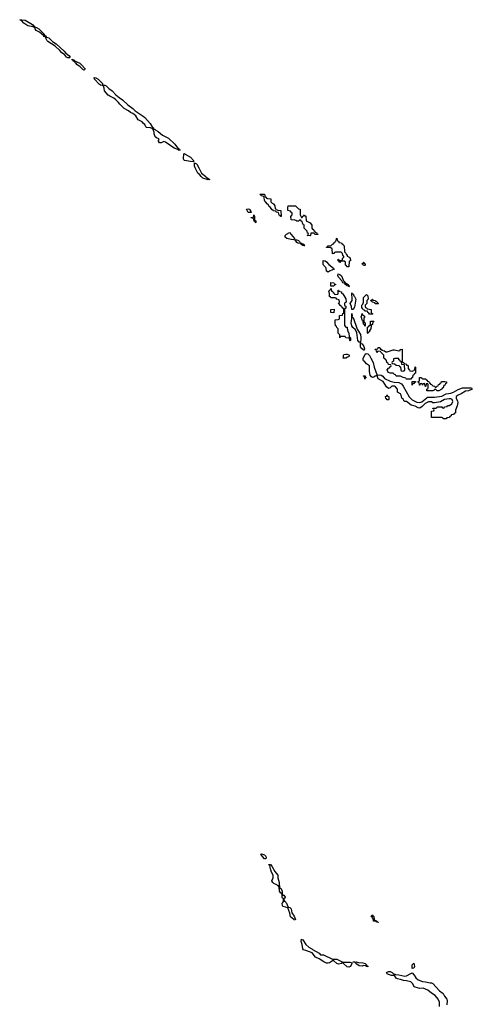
# Model space of a CAD drawing. Header units: inches. Extents: x 2547364 to 2752884, y 552026 to 708734.
# Tile 64 of 85: x 2688698 to 2694822, y 668619 to 681955. Entities that reach past the tile are written whole.
import ezdxf

# ---------------------------------------------------------------- set-up
doc = ezdxf.new("R2010")
doc.units = ezdxf.units.IN
doc.header["$MEASUREMENT"] = 0
for name, color, linetype in [('C6688', 7, 'Continuous'), ('C6696', 7, 'Continuous'), ('C6697', 7, 'Continuous'), ('C6698', 7, 'Continuous')]:
    doc.layers.add(name, color=color, linetype=linetype)

msp = doc.modelspace()

# ---------------------------------------------------------------- linework, layer by layer
at = {"layer": 'C6688', "color": 6}
for points in [[(2688892, 681852), (2688903, 681857), (2688925, 681850), (2688956, 681830), (2689020, 681770), (2689022, 681762), (2689030, 681759), (2689040, 681740), (2689050, 681735), (2689060, 681720), (2689090, 681708), (2689141, 681661), (2689190, 681630), (2689300, 681530), (2689323, 681503), (2689364, 681470), (2689380, 681450), (2689378, 681442), (2689370, 681438), (2689350, 681440), (2689330, 681450), (2689303, 681483), (2689266, 681506), (2689239, 681539), (2689176, 681596), (2689078, 681658), (2689068, 681668), (2689042, 681722), (2689030, 681727), (2689021, 681741), (2688965, 681785), (2688922, 681810), (2688906, 681830), (2688903, 681843), (2688880, 681860), (2688810, 681870), (2688755, 681910), (2688724, 681944), (2688698, 681950), (2688705, 681955), (2688725, 681955), (2688770, 681950), (2688872, 681890), (2688878, 681878), (2688893, 681870), (2688896, 681864)], [(2689570, 681270), (2689550, 681280), (2689516, 681316), (2689473, 681350), (2689464, 681364), (2689449, 681370), (2689443, 681383), (2689426, 681390), (2689422, 681402), (2689407, 681410), (2689410, 681422), (2689414, 681414), (2689433, 681410), (2689438, 681398), (2689510, 681365), (2689528, 681350), (2689584, 681290), (2689581, 681279)]]:
    msp.add_lwpolyline(points, close=True, dxfattribs=at)
msp.add_lwpolyline([(2690000, 680868), (2689973, 680894), (2689918, 680918), (2689893, 680933), (2689844, 680990), (2689842, 681030), (2689828, 681068), (2689815, 681065), (2689791, 681069), (2689778, 681078), (2689710, 681149), (2689706, 681174), (2689730, 681167), (2689759, 681150), (2689802, 681110), (2689817, 681090), (2689818, 681078), (2689830, 681070), (2689850, 681070), (2689870, 681061), (2689904, 681024), (2689950, 680990), (2689999, 680939), (2690000, 680937)], dxfattribs=at)
at = {"layer": 'C6696', "color": 6}
for points in [[(2692300, 670000), (2692307, 669990), (2692325, 669945), (2692335, 669935), (2692351, 669930), (2692370, 669911), (2692380, 669860), (2692410, 669811), (2692430, 669766), (2692410, 669758), (2692406, 669766), (2692363, 669803), (2692353, 669853), (2692324, 669924), (2692264, 669944), (2692253, 669953), (2692248, 669990), (2692258, 670000)], [(2694377, 668590), (2694378, 668650), (2694362, 668690), (2694318, 668738), (2694270, 668770), (2694221, 668810), (2694156, 668836), (2694110, 668832), (2694050, 668850), (2694037, 668857), (2694016, 668896), (2693990, 668923), (2693930, 668938), (2693890, 668940), (2693850, 668955), (2693810, 668963), (2693793, 668973), (2693770, 669009), (2693729, 669009), (2693690, 669021), (2693669, 669030), (2693662, 669050), (2693690, 669061), (2693710, 669061), (2693738, 669050), (2693750, 669038), (2693784, 669024), (2693830, 669018), (2693910, 669000), (2693930, 669005), (2693990, 669037), (2694010, 669043), (2694035, 669015), (2694058, 668978), (2694090, 668952), (2694150, 668929), (2694190, 668925), (2694250, 668910), (2694270, 668910), (2694290, 668899), (2694380, 668800), (2694427, 668767), (2694448, 668728), (2694479, 668690), (2694484, 668670), (2694476, 668610)]]:
    msp.add_lwpolyline(points, dxfattribs=at)
for points in [[(2693550, 669726), (2693526, 669730), (2693522, 669742), (2693487, 669747), (2693482, 669782), (2693470, 669786), (2693466, 669806), (2693449, 669810), (2693462, 669818), (2693466, 669830), (2693474, 669826), (2693474, 669814), (2693491, 669810), (2693493, 669773), (2693498, 669758), (2693512, 669752), (2693530, 669751), (2693534, 669734), (2693550, 669732)], [(2692930, 669231), (2692990, 669231), (2693070, 669191), (2693171, 669191), (2693186, 669186), (2693192, 669172), (2693185, 669150), (2693170, 669129), (2693150, 669121), (2693130, 669125), (2693078, 669170), (2693078, 669178), (2693070, 669186), (2693054, 669170), (2693010, 669161), (2692990, 669173), (2692950, 669209), (2692930, 669209), (2692890, 669179), (2692870, 669175), (2692850, 669175), (2692812, 669192), (2692750, 669237), (2692699, 669259), (2692656, 669316), (2692570, 669349), (2692537, 669357), (2692529, 669369), (2692521, 669430), (2692508, 669470), (2692510, 669502), (2692515, 669495), (2692530, 669491), (2692570, 669430), (2692610, 669393), (2692650, 669370), (2692660, 669360), (2692751, 669311), (2692770, 669291), (2692810, 669287)], [(2693410, 669128), (2693390, 669129), (2693378, 669138), (2693350, 669144), (2693330, 669137), (2693290, 669141), (2693244, 669170), (2693240, 669180), (2693230, 669189), (2693206, 669190), (2693250, 669195), (2693284, 669184), (2693341, 669181), (2693371, 669171), (2693394, 669150), (2693398, 669138), (2693410, 669134)], [(2694010, 669106), (2694007, 669130), (2694010, 669154), (2694030, 669174), (2694037, 669157), (2694041, 669130), (2694030, 669109)]]:
    msp.add_lwpolyline(points, close=True, dxfattribs=at)
at = {"layer": 'C6697', "color": 6}
for points in [[(2691093, 680000), (2691122, 679950), (2691157, 679877), (2691216, 679830), (2691221, 679821), (2691243, 679810), (2691243, 679803), (2691270, 679789), (2691250, 679784), (2691178, 679810), (2691155, 679830), (2691136, 679856), (2691110, 679875), (2691070, 679950), (2691064, 679970), (2691065, 680000)], [(2692258, 670000), (2692268, 670010), (2692268, 670030), (2692267, 670047), (2692255, 670055), (2692249, 670069), (2692249, 670109), (2692242, 670122), (2692230, 670122), (2692214, 670150), (2692209, 670209), (2692202, 670222), (2692190, 670222), (2692176, 670236), (2692137, 670257), (2692122, 670270), (2692109, 670289), (2692128, 670332), (2692127, 670367), (2692106, 670410), (2692098, 670438), (2692090, 670450), (2692082, 670502), (2692070, 670508), (2692070, 670512), (2692091, 670511), (2692110, 670492), (2692150, 670418), (2692192, 670370), (2692191, 670330), (2692211, 670270), (2692213, 670193), (2692230, 670191), (2692250, 670150), (2692251, 670111), (2692258, 670098), (2692270, 670098), (2692291, 670070), (2692285, 670055), (2692274, 670050), (2692278, 670018), (2692290, 670014), (2692300, 670000)]]:
    msp.add_lwpolyline(points, dxfattribs=at)
for points in [[(2692230, 679289), (2692222, 679302), (2692210, 679306), (2692202, 679342), (2692166, 679350), (2692162, 679362), (2692130, 679366), (2692129, 679369), (2692110, 679386), (2692083, 679423), (2692069, 679430), (2692066, 679446), (2692050, 679455), (2692026, 679486), (2692018, 679490), (2692009, 679511), (2692007, 679547), (2692002, 679562), (2691966, 679570), (2691962, 679582), (2691950, 679586), (2691947, 679593), (2692010, 679594), (2692018, 679558), (2692034, 679550), (2692038, 679538), (2692053, 679533), (2692094, 679530), (2692094, 679490), (2692112, 679472), (2692130, 679462), (2692150, 679432), (2692154, 679394), (2692174, 679390), (2692178, 679378), (2692190, 679374), (2692232, 679372), (2692234, 679290)], [(2691790, 679346), (2691769, 679391), (2691790, 679395), (2691810, 679390), (2691814, 679374), (2691822, 679370), (2691822, 679362), (2691830, 679354), (2691830, 679346)], [(2692510, 679274), (2692522, 679278), (2692527, 679293), (2692542, 679298), (2692550, 679314), (2692558, 679298), (2692570, 679294), (2692572, 679232), (2692630, 679202), (2692651, 679170), (2692653, 679133), (2692658, 679118), (2692673, 679113), (2692678, 679098), (2692693, 679093), (2692698, 679078), (2692713, 679073), (2692718, 679058), (2692734, 679050), (2692730, 679046), (2692690, 679046), (2692682, 679062), (2692650, 679066), (2692638, 679062), (2692634, 679030), (2692630, 679026), (2692586, 679030), (2692602, 679038), (2692606, 679050), (2692602, 679062), (2692590, 679066), (2692586, 679090), (2692546, 679130), (2692546, 679170), (2692542, 679182), (2692527, 679187), (2692522, 679222), (2692507, 679227), (2692502, 679242), (2692490, 679246), (2692470, 679226), (2692450, 679226), (2692436, 679236), (2692410, 679246), (2692390, 679238), (2692370, 679246), (2692366, 679290), (2692386, 679310), (2692386, 679330), (2692382, 679342), (2692366, 679350), (2692362, 679362), (2692328, 679370), (2692326, 679410), (2692330, 679434), (2692430, 679432), (2692470, 679392), (2692494, 679390), (2692494, 679310)], [(2691890, 679206), (2691882, 679222), (2691870, 679226), (2691862, 679262), (2691826, 679270), (2691830, 679274), (2691862, 679278), (2691868, 679312), (2691874, 679290), (2691874, 679250), (2691878, 679238), (2691894, 679230), (2691894, 679210)], [(2692405, 678975), (2692370, 678976), (2692313, 678993), (2692290, 679009), (2692289, 679030), (2692309, 679050), (2692350, 679071), (2692416, 678990), (2692417, 678983), (2692410, 678978)], [(2692518, 678918), (2692530, 678919), (2692545, 678910), (2692542, 678902), (2692550, 678889), (2692538, 678898), (2692530, 678895), (2692508, 678910), (2692502, 678922), (2692462, 678930), (2692450, 678939), (2692427, 678973), (2692450, 678974), (2692470, 678963), (2692486, 678950), (2692494, 678934), (2692511, 678930)], [(2693150, 678606), (2693126, 678610), (2693122, 678622), (2693106, 678630), (2693106, 678670), (2693090, 678686), (2693050, 678686), (2693038, 678682), (2693030, 678668), (2693022, 678682), (2693006, 678690), (2693006, 678710), (2693010, 678712), (2693018, 678698), (2693030, 678694), (2693062, 678698), (2693069, 678731), (2693082, 678738), (2693086, 678750), (2693070, 678766), (2693068, 678788), (2693048, 678808), (2692973, 678807), (2692958, 678802), (2692950, 678788), (2692930, 678786), (2692926, 678850), (2692910, 678866), (2692848, 678868), (2692850, 678874), (2692862, 678878), (2692870, 678894), (2692910, 678894), (2692930, 678914), (2692942, 678918), (2692948, 678932), (2692962, 678938), (2692970, 678954), (2692982, 678958), (2692986, 678990), (2692990, 678994), (2692998, 678958), (2693014, 678950), (2693018, 678938), (2693050, 678934), (2693058, 678918), (2693070, 678914), (2693071, 678911), (2693090, 678894), (2693092, 678812), (2693110, 678794), (2693117, 678777), (2693130, 678771), (2693131, 678751), (2693150, 678742), (2693154, 678734), (2693171, 678730), (2693174, 678690), (2693154, 678686)], [(2692870, 678534), (2692849, 678550), (2692845, 678590), (2692840, 678600), (2692810, 678629), (2692805, 678645), (2692802, 678678), (2692806, 678694), (2692830, 678690), (2692850, 678677), (2692879, 678639), (2692944, 678590), (2692951, 678570), (2692930, 678568), (2692890, 678547)], [(2693350, 678626), (2693342, 678642), (2693330, 678646), (2693330, 678652), (2693346, 678654), (2693348, 678670), (2693354, 678670), (2693358, 678658), (2693374, 678650), (2693374, 678630), (2693370, 678628)], [(2693150, 678339), (2693145, 678345), (2693127, 678350), (2693120, 678360), (2693103, 678370), (2693100, 678380), (2693070, 678390), (2693059, 678419), (2693010, 678470), (2693004, 678490), (2693007, 678513), (2693030, 678505), (2693050, 678485), (2693078, 678418), (2693090, 678410), (2693096, 678396), (2693141, 678370), (2693143, 678363), (2693157, 678350), (2693157, 678343)], [(2692970, 678234), (2693002, 678238), (2693006, 678250), (2693006, 678290), (2693010, 678294), (2693018, 678278), (2693032, 678272), (2693050, 678271), (2693051, 678251), (2693070, 678242), (2693110, 678174), (2693114, 678130), (2693098, 678122), (2693094, 678110), (2693094, 678090), (2693098, 678078), (2693110, 678074), (2693111, 678050), (2693098, 678042), (2693092, 678028), (2693092, 677812), (2693111, 677791), (2693131, 677790), (2693131, 677771), (2693144, 677724), (2693150, 677714), (2693154, 677654), (2693166, 677654), (2693172, 677648), (2693174, 677610), (2693170, 677606), (2693166, 677610), (2693162, 677642), (2693110, 677648), (2693102, 677662), (2693090, 677666), (2693050, 677666), (2693038, 677662), (2693030, 677648), (2693029, 677689), (2693009, 677711), (2693007, 677767), (2692990, 677786), (2692986, 677806), (2692970, 677808), (2692965, 677850), (2692968, 677890), (2693007, 677893), (2693022, 677898), (2693026, 677910), (2693026, 677950), (2693066, 677954), (2693070, 677974), (2693082, 677978), (2693086, 677990), (2693086, 678030), (2693082, 678042), (2693070, 678046), (2693062, 678062), (2693050, 678066), (2693042, 678082), (2693030, 678086), (2693026, 678106), (2693008, 678110), (2693022, 678118), (2693026, 678130), (2693022, 678162), (2692990, 678168), (2692982, 678182), (2692967, 678187), (2692908, 678188), (2692902, 678202), (2692890, 678206), (2692889, 678249), (2692882, 678270), (2692890, 678294), (2692902, 678298), (2692910, 678314), (2692914, 678310), (2692918, 678278), (2692933, 678273), (2692938, 678258), (2692953, 678253), (2692958, 678238)], [(2692950, 678346), (2692907, 678347), (2692910, 678394), (2692950, 678391), (2692954, 678374), (2692970, 678372), (2692970, 678366), (2692958, 678362)], [(2693202, 678242), (2693210, 678242), (2693217, 678217), (2693230, 678204), (2693245, 678170), (2693230, 678062), (2693210, 678029), (2693190, 678028), (2693186, 678070), (2693168, 678110), (2693198, 678150), (2693198, 678198), (2693190, 678226), (2693190, 678254), (2693191, 678251)], [(2693430, 677966), (2693422, 677982), (2693408, 677988), (2693406, 678006), (2693368, 678008), (2693362, 678022), (2693347, 678027), (2693342, 678042), (2693329, 678049), (2693329, 678090), (2693339, 678101), (2693349, 678130), (2693348, 678192), (2693390, 678234), (2693410, 678214), (2693414, 678170), (2693394, 678150), (2693394, 678110), (2693374, 678090), (2693374, 678070), (2693378, 678058), (2693394, 678050), (2693398, 678038), (2693452, 678032), (2693453, 677993), (2693458, 677978), (2693474, 677970), (2693470, 677966)], [(2693510, 678106), (2693502, 678122), (2693468, 678128), (2693462, 678142), (2693446, 678150), (2693462, 678158), (2693466, 678170), (2693472, 678172), (2693478, 678158), (2693513, 678153), (2693518, 678138), (2693533, 678133), (2693538, 678118), (2693552, 678110), (2693550, 678106)], [(2692950, 677986), (2692910, 677988), (2692910, 678032), (2692953, 678033)], [(2693202, 677922), (2693210, 677922), (2693262, 677762), (2693308, 677690), (2693314, 677650), (2693311, 677571), (2693330, 677564), (2693354, 677530), (2693365, 677495), (2693359, 677481), (2693350, 677481), (2693315, 677510), (2693310, 677522), (2693309, 677589), (2693290, 677589), (2693274, 677610), (2693258, 677718), (2693237, 677757), (2693206, 677786), (2693190, 677810), (2693181, 677850), (2693190, 677910), (2693190, 677974), (2693196, 677944), (2693192, 677932)], [(2693370, 677806), (2693362, 677822), (2693348, 677830), (2693346, 677870), (2693342, 677882), (2693330, 677886), (2693329, 677910), (2693318, 677930), (2693327, 677953), (2693330, 677974), (2693338, 677958), (2693354, 677950), (2693358, 677938), (2693374, 677930), (2693358, 677922), (2693354, 677910), (2693354, 677870), (2693358, 677858), (2693374, 677850), (2693374, 677810)], [(2693410, 677706), (2693406, 677710), (2693406, 677790), (2693422, 677798), (2693427, 677813), (2693442, 677818), (2693446, 677830), (2693446, 677870), (2693490, 677874), (2693490, 677868), (2693474, 677866), (2693470, 677826), (2693458, 677822), (2693452, 677808), (2693450, 677766), (2693433, 677747), (2693430, 677726), (2693418, 677722)], [(2693670, 677456), (2693750, 677483), (2693770, 677484), (2693830, 677472), (2693846, 677474), (2693848, 677490), (2693871, 677491), (2693874, 677330), (2693878, 677318), (2693894, 677310), (2693898, 677298), (2693932, 677290), (2693934, 677274), (2693954, 677270), (2693954, 677230), (2693974, 677210), (2693978, 677198), (2694010, 677194), (2694022, 677198), (2694026, 677210), (2694046, 677214), (2694050, 677254), (2694052, 677250), (2694052, 677168), (2694038, 677162), (2694030, 677146), (2694018, 677142), (2694012, 677108), (2693998, 677102), (2693990, 677086), (2693932, 677088), (2693926, 677090), (2693922, 677102), (2693886, 677110), (2693849, 677129), (2693790, 677129), (2693784, 677144), (2693768, 677150), (2693750, 677168), (2693710, 677169), (2693690, 677178), (2693678, 677190), (2693669, 677211), (2693690, 677234), (2693702, 677238), (2693707, 677253), (2693722, 677258), (2693726, 677270), (2693722, 677282), (2693690, 677286), (2693682, 677302), (2693666, 677310), (2693662, 677342), (2693647, 677347), (2693642, 677362), (2693626, 677370), (2693626, 677410), (2693586, 677450), (2693582, 677462), (2693550, 677466), (2693538, 677462), (2693530, 677448), (2693522, 677482), (2693510, 677486), (2693509, 677491), (2693542, 677498), (2693550, 677514), (2693567, 677513), (2693574, 677506), (2693574, 677494), (2693590, 677492), (2693598, 677478), (2693632, 677470), (2693650, 677458)], [(2693110, 677369), (2693069, 677369), (2693078, 677382), (2693078, 677410), (2693083, 677417), (2693090, 677422), (2693110, 677425), (2693130, 677425), (2693150, 677418), (2693158, 677410), (2693151, 677390), (2693135, 677385)], [(2693542, 677142), (2693570, 677145), (2693590, 677139), (2693610, 677126), (2693635, 677095), (2693710, 677059), (2693764, 677044), (2693830, 677039), (2693862, 677022), (2693887, 676990), (2693966, 676846), (2694007, 676806), (2694070, 676773), (2694110, 676772), (2694140, 676780), (2694205, 676835), (2694218, 676842), (2694310, 676841), (2694410, 676858), (2694470, 676887), (2694530, 676898), (2694570, 676912), (2694630, 676947), (2694689, 676971), (2694812, 676970), (2694822, 676950), (2694772, 676930), (2694730, 676924), (2694670, 676888), (2694629, 676871), (2694605, 676850), (2694603, 676830), (2694624, 676790), (2694628, 676770), (2694616, 676724), (2694593, 676667), (2694594, 676630), (2694578, 676622), (2694570, 676606), (2694538, 676602), (2694534, 676590), (2694518, 676582), (2694510, 676566), (2694478, 676562), (2694470, 676548), (2694426, 676550), (2694422, 676562), (2694408, 676568), (2694270, 676566), (2694268, 676650), (2694270, 676654), (2694302, 676658), (2694306, 676670), (2694302, 676682), (2694287, 676687), (2694290, 676692), (2694330, 676694), (2694342, 676698), (2694346, 676710), (2694390, 676711), (2694411, 676711), (2694418, 676698), (2694430, 676694), (2694442, 676698), (2694448, 676712), (2694482, 676718), (2694486, 676730), (2694509, 676731), (2694530, 676742), (2694546, 676754), (2694557, 676783), (2694549, 676810), (2694530, 676820), (2694510, 676822), (2694447, 676813), (2694390, 676781), (2694310, 676764), (2694290, 676766), (2694270, 676779), (2694230, 676780), (2694184, 676756), (2694146, 676714), (2694110, 676694), (2694090, 676698), (2694050, 676721), (2693995, 676735), (2693930, 676782), (2693910, 676786), (2693895, 676795), (2693889, 676810), (2693869, 676830), (2693861, 676870), (2693850, 676889), (2693809, 676909), (2693810, 676950), (2693784, 676984), (2693768, 676992), (2693732, 676990), (2693710, 676969), (2693690, 676962), (2693662, 676982), (2693614, 677054), (2693548, 677090), (2693535, 677130), (2693538, 677138), (2693530, 677146), (2693526, 677134), (2693510, 677129), (2693490, 677113), (2693470, 677108), (2693457, 677117), (2693441, 677141), (2693430, 677190), (2693429, 677269), (2693392, 677292), (2693370, 677321), (2693350, 677335), (2693346, 677346), (2693347, 677370), (2693369, 677410), (2693374, 677426), (2693384, 677436), (2693410, 677428), (2693430, 677408), (2693451, 677371), (2693481, 677310), (2693496, 677250), (2693531, 677151)], [(2693773, 677367), (2693758, 677362), (2693754, 677330), (2693738, 677322), (2693734, 677310), (2693738, 677298), (2693770, 677292), (2693790, 677274), (2693833, 677273), (2693838, 677258), (2693852, 677252), (2693853, 677213), (2693858, 677198), (2693890, 677194), (2693902, 677198), (2693907, 677213), (2693906, 677270), (2693902, 677282), (2693867, 677287), (2693862, 677322), (2693848, 677328), (2693842, 677342), (2693830, 677346), (2693826, 677366)], [(2693370, 677086), (2693362, 677122), (2693350, 677126), (2693350, 677131), (2693372, 677130), (2693374, 677114), (2693392, 677110), (2693374, 677106)], [(2694330, 676974), (2694347, 676993), (2694362, 676998), (2694367, 677013), (2694382, 677018), (2694387, 677033), (2694402, 677038), (2694407, 677053), (2694450, 677054), (2694474, 677050), (2694474, 677030), (2694458, 677022), (2694450, 677006), (2694438, 677002), (2694430, 676968), (2694414, 676966), (2694412, 676950), (2694370, 676929), (2694346, 676930), (2694330, 676946), (2694310, 676946), (2694304, 676936), (2694290, 676929), (2694206, 676930), (2694206, 676950), (2694222, 676958), (2694226, 676970), (2694226, 677010), (2694222, 677022), (2694210, 677026), (2694198, 677022), (2694194, 676990), (2694190, 676986), (2694186, 676990), (2694182, 677022), (2694170, 677026), (2694158, 677022), (2694150, 677006), (2694142, 677022), (2694130, 677026), (2694118, 677022), (2694113, 677007), (2694107, 677007), (2694102, 677042), (2694086, 677050), (2694102, 677058), (2694106, 677070), (2694106, 677110), (2694134, 677110), (2694138, 677098), (2694152, 677092), (2694194, 677090), (2694198, 677078), (2694213, 677073), (2694218, 677058), (2694233, 677053), (2694238, 677038), (2694253, 677033), (2694258, 677018), (2694270, 677014), (2694290, 676994), (2694313, 676993), (2694318, 676978)], [(2694010, 677006), (2694007, 677053), (2694053, 677053), (2694053, 677047), (2694038, 677042), (2694033, 677027), (2694018, 677022)], [(2693670, 676806), (2693662, 676822), (2693650, 676826), (2693649, 676851), (2693662, 676858), (2693670, 676874), (2693674, 676854), (2693692, 676850), (2693694, 676810), (2693690, 676806)], [(2692030, 670589), (2692010, 670589), (2691982, 670622), (2691970, 670630), (2691966, 670646), (2691958, 670650), (2691970, 670656), (2692010, 670645), (2692025, 670630), (2692032, 670610)]]:
    msp.add_lwpolyline(points, close=True, dxfattribs=at)
at = {"layer": 'C6698', "color": 6}
for points in [[(2690000, 680937), (2690042, 680902), (2690090, 680870), (2690161, 680801), (2690230, 680754), (2690259, 680719), (2690370, 680650), (2690393, 680630), (2690464, 680550), (2690495, 680495), (2690510, 680490), (2690514, 680474), (2690530, 680470), (2690539, 680459), (2690570, 680442), (2690631, 680391), (2690710, 680350), (2690797, 680270), (2690819, 680239), (2690831, 680230), (2690835, 680215), (2690851, 680210), (2690851, 680191), (2690869, 680191), (2690870, 680188), (2690846, 680190), (2690838, 680198), (2690790, 680214), (2690670, 680297), (2690650, 680304), (2690610, 680289), (2690589, 680289), (2690575, 680310), (2690578, 680322), (2690586, 680330), (2690582, 680342), (2690550, 680355), (2690529, 680370), (2690519, 680410), (2690519, 680430), (2690498, 680478), (2690470, 680489), (2690413, 680493), (2690403, 680503), (2690390, 680535), (2690375, 680550), (2690354, 680570), (2690301, 680601), (2690270, 680654), (2690230, 680684), (2690197, 680697), (2690170, 680721), (2690111, 680751), (2690053, 680810), (2690035, 680835), (2690000, 680868)], [(2691065, 680000), (2691065, 680015), (2691090, 680005), (2691093, 680000)]]:
    msp.add_lwpolyline(points, dxfattribs=at)
msp.add_lwpolyline([(2691050, 680029), (2691010, 680033), (2690928, 680050), (2690919, 680059), (2690916, 680070), (2690920, 680140), (2690930, 680145), (2690936, 680136), (2691011, 680091), (2691050, 680050)], close=True, dxfattribs=at)

doc.saveas('drawing.dxf')
